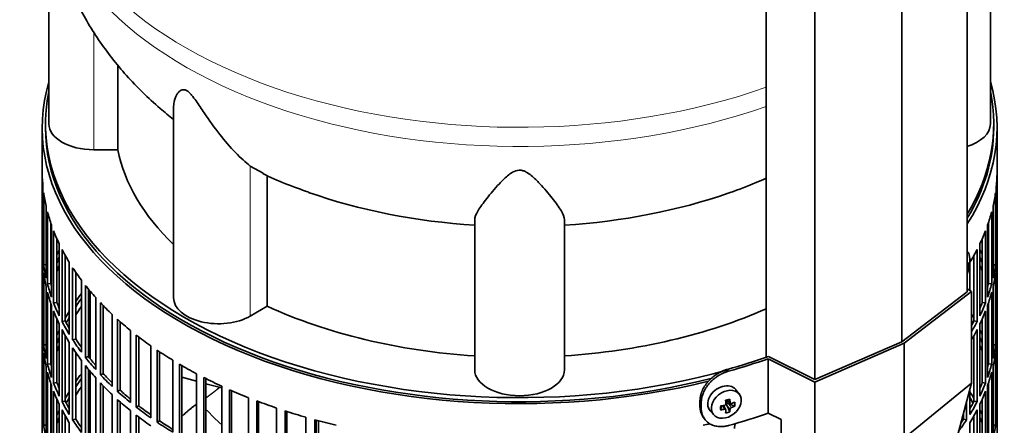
# Model space of a CAD drawing. Header units: millimetres. Extents: x 452 to 1336, y -1172 to 1297.
# Tile 7 of 27: x 1037 to 1333, y -871 to -749. Entities that reach past the tile are written whole.
import ezdxf

# ---------------------------------------------------------------- set-up
doc = ezdxf.new("R2010")
doc.units = ezdxf.units.MM
for name, color, linetype in [('LOW_454-1', 7, 'Continuous'), ('M5X8_UNI7687', 7, 'Continuous'), ('VSI344-454_FILTR', 7, 'Continuous'), ('VSI344-454_SUPPO', 7, 'Continuous'), ('VSI344-454_TERMI', 7, 'Continuous'), ('VSI454_DIFFUSORE', 7, 'Continuous')]:
    doc.layers.add(name, color=color, linetype=linetype)

# ---------------------------------------------------------------- blocks, each defined once
blk = doc.blocks.new('SE4')
at = {"layer": 'LOW_454-1', "color": 7, "linetype": 'Continuous', "lineweight": 35}
for p, q in [((1321.5, -830.56), (1321.5, -617.6)), ((1301.84, -845.63), (1301.84, -632.43)), ((1261.08, -637.01), (1261.08, -850.26)), ((1275.75, -856.98), (1275.75, -643.78))]:
    blk.add_line(p, q, dxfattribs=at)
at = {"layer": 'M5X8_UNI7687', "color": 7, "linetype": 'Continuous', "lineweight": 35}
for p, q in [((1321.5, -818.59), (1321.5, -818.59)), ((1321.5, -822.48), (1321.7, -822.51)), ((1322.1, -822.93), (1321.5, -822.96)), ((1253.01, -861.39), (1252, -860.04)), ((1249.2, -863.1), (1250.36, -864.1)), ((1249.27, -863.17), (1249.27, -864.05)), ((1244.23, -866.32), (1245.34, -867.58)), ((1247.41, -866.05), (1247.76, -864.87)), ((1248.93, -866.04), (1248.24, -864.79)), ((1250.15, -866.66), (1249.24, -864.69)), ((1251.64, -864.92), (1249.7, -864.16))]:
    blk.add_line(p, q, dxfattribs=at)
at = {"layer": 'M5X8_UNI7687', "color": 4, "linetype": 'Continuous', "lineweight": 9}
for p, q in [((1321.5, -822.27), (1321.59, -822.28)), ((1321.5, -823.5), (1321.8, -823.59)), ((1321.59, -824.25), (1321.5, -824.23)), ((1249.32, -863.07), (1250.25, -863.87)), ((1248.51, -865.9), (1247.93, -864.85)), ((1250.25, -865.84), (1249.24, -864.69)), ((1249.7, -864.16), (1250.7, -865.31))]:
    blk.add_line(p, q, dxfattribs=at)
at = {"layer": 'M5X8_UNI7687', "color": 7, "linetype": 'Continuous', "lineweight": 35}
blk.add_arc((1312.32, -821.22), 10, 336.6187, 6.9701, dxfattribs=at)
for centre, major_axis, ratio, start_param, end_param in [((1320.2, -823.35), (-1.28, -4.76), 0.345066, 2.435688, 3.131374), ((1312.27, -821.31), (8.46, -5.33), 0.767256, 0.571643, 0.637478), ((1312.33, -821.35), (9.95, 0.94), 0.545079, -0.368205, -0.253645), ((1313.03, -823.37), (8.79, 2.9), 0.802083, 5.949712, 6.099404), ((1312.27, -821.31), (8.46, -5.33), 0.767256, 0.263551, 0.329385), ((1312.33, -821.1), (9.95, -0.99), 0.605228, 6.0268, 6.141359), ((1248.05, -863.09), (3.89, 3.14), 0.739997, 0, 3.172175), ((1248.05, -863.09), (3.89, 3.14), 0.739997, 6.252603, 6.283185), ((1246.36, -863.5), (8.97, 2.29), 0.035701, -1.293098, -1.143406), ((1245.57, -859.81), (2.06, -9.79), 0.279258, 1.046834, 1.161394), ((1249.5, -864.34), (0.391, 0.312), 0.744948, 1.56038, 2.087178), ((1249.7, -864.57), (-0.837, 0.408), 0.40333, 4.914112, 5.432313), ((1245.29, -859.89), (3.16, -9.49), 0.408248, 1.007206, 1.121766), ((1245.43, -859.98), (9.99, 0.43), 0.510658, -1.036687, -0.922127), ((1243.58, -861.75), (6.65, -6.44), 0.71261, 0.529363, 0.679055), ((1249.14, -860.25), (-1.01, -9.2), 0.152739, -1.021742, -0.87205), ((1245.43, -859.98), (9.99, 0.43), 0.510658, -1.393505, -1.278945), ((1245.43, -859.73), (9.99, -0.48), 0.639648, -1.340934, -1.226375), ((1245.57, -859.81), (2.06, -9.79), 0.279258, 0.690017, 0.804576), ((1246.36, -858.5), (7.61, -5.28), 0.901051, 5.557555, 5.707247), ((1249.7, -864.57), (-0.449, 0.845), 0.482969, 0.934611, 1.452812), ((1245.29, -859.89), (3.16, -9.49), 0.408248, 0.650389, 0.764948), ((1245.43, -859.73), (9.99, -0.48), 0.639648, -0.984117, -0.869557)]:
    blk.add_ellipse(centre, major_axis=major_axis, ratio=ratio, start_param=start_param, end_param=end_param, dxfattribs=at)
blk.add_ellipse((1249.1, -864.4), major_axis=(-3.84, -3.1), ratio=0.739997, dxfattribs=at)
for points in [[(1321.59, -822.28), (1321.6, -822.3), (1321.6, -822.32), (1321.61, -822.36), (1321.62, -822.39), (1321.63, -822.42), (1321.64, -822.44), (1321.65, -822.47), (1321.66, -822.48), (1321.68, -822.5), (1321.69, -822.5), (1321.71, -822.51), (1321.72, -822.51), (1321.74, -822.5), (1321.76, -822.49), (1321.77, -822.47), (1321.79, -822.45), (1321.8, -822.44), (1321.8, -822.43)], [(1321.8, -823.59), (1321.8, -823.6), (1321.79, -823.62), (1321.77, -823.65), (1321.76, -823.68), (1321.74, -823.72), (1321.72, -823.76), (1321.71, -823.8), (1321.69, -823.85), (1321.68, -823.9), (1321.66, -823.94), (1321.65, -823.99), (1321.64, -824.04), (1321.63, -824.08), (1321.62, -824.13), (1321.61, -824.17), (1321.6, -824.21), (1321.6, -824.24), (1321.59, -824.25)], [(1250.25, -863.87), (1250.25, -863.88), (1250.26, -863.91), (1250.27, -863.95), (1250.28, -863.99), (1250.3, -864.02), (1250.32, -864.05), (1250.34, -864.08), (1250.37, -864.11), (1250.4, -864.13), (1250.43, -864.15), (1250.47, -864.16), (1250.5, -864.17), (1250.54, -864.18), (1250.58, -864.18), (1250.62, -864.17), (1250.66, -864.16), (1250.69, -864.16), (1250.7, -864.15)], [(1248.51, -864.74), (1248.53, -864.74), (1248.56, -864.73), (1248.61, -864.71), (1248.65, -864.69), (1248.69, -864.67), (1248.73, -864.65), (1248.77, -864.62), (1248.81, -864.58), (1248.84, -864.55), (1248.87, -864.51), (1248.9, -864.47), (1248.92, -864.43), (1248.94, -864.39), (1248.95, -864.34), (1248.96, -864.3), (1248.97, -864.26), (1248.97, -864.23), (1248.97, -864.21)], [(1248.97, -866.19), (1248.97, -866.17), (1248.97, -866.15), (1248.96, -866.11), (1248.95, -866.08), (1248.94, -866.05), (1248.92, -866.02), (1248.9, -865.99), (1248.87, -865.97), (1248.84, -865.95), (1248.81, -865.93), (1248.77, -865.91), (1248.73, -865.9), (1248.69, -865.89), (1248.65, -865.89), (1248.61, -865.89), (1248.56, -865.89), (1248.53, -865.9), (1248.51, -865.9)], [(1250.7, -865.31), (1250.69, -865.32), (1250.66, -865.33), (1250.62, -865.35), (1250.58, -865.37), (1250.54, -865.4), (1250.5, -865.43), (1250.47, -865.46), (1250.43, -865.49), (1250.4, -865.53), (1250.37, -865.57), (1250.34, -865.61), (1250.32, -865.65), (1250.3, -865.68), (1250.28, -865.72), (1250.27, -865.76), (1250.26, -865.8), (1250.25, -865.83), (1250.25, -865.84)]]:
    blk.add_open_spline(points, degree=3, dxfattribs=at)
at = {"layer": 'VSI344-454_FILTR', "color": 7, "linetype": 'Continuous', "lineweight": 35}
for p, q in [((1043.48, -781.35), (1043.48, -1021.4)), ((1330.48, -1014.06), (1330.48, -781.35)), ((1043.48, -816.71), (1043.48, -795.08)), ((1330.47, -816.71), (1330.47, -795.08)), ((1043.73, -820.77), (1043.73, -799.13)), ((1043.94, -822.49), (1043.94, -800.85)), ((1330.02, -822.49), (1330.02, -800.85)), ((1330.22, -820.77), (1330.22, -799.13)), ((1044.67, -826.53), (1044.67, -804.89)), ((1329.28, -826.53), (1329.28, -804.89)), ((1045.09, -828.23), (1045.09, -806.6)), ((1328.87, -828.23), (1328.87, -806.6)), ((1046.07, -828.13), (1046.07, -809.9)), ((1046.31, -832.23), (1046.31, -810.6)), ((1327.64, -832.23), (1327.64, -810.6)), ((1327.88, -828.13), (1327.88, -809.9)), ((1046.93, -833.92), (1046.93, -812.28)), ((1327.02, -833.92), (1327.02, -812.28)), ((1043.73, -816.71), (1043.48, -816.71)), ((1047.9, -833.78), (1047.9, -814.63)), ((1048.63, -837.86), (1048.63, -816.22)), ((1325.32, -837.86), (1325.32, -816.22)), ((1326.05, -833.78), (1326.05, -814.63)), ((1330.22, -816.71), (1330.47, -816.71)), ((1043.48, -840.8), (1043.48, -819.16)), ((1049.45, -839.51), (1049.45, -817.88)), ((1050.41, -839.34), (1050.41, -819.65)), ((1323.55, -839.34), (1323.55, -819.65)), ((1324.5, -839.51), (1324.5, -817.88)), ((1330.47, -840.8), (1330.47, -819.16)), ((1044.67, -822.44), (1043.94, -822.49)), ((1051.63, -843.38), (1051.63, -821.74)), ((1322.33, -830.23), (1322.33, -821.74)), ((1329.28, -822.45), (1330.02, -822.49)), ((1043.73, -844.86), (1043.73, -823.22)), ((1043.94, -846.58), (1043.94, -824.94)), ((1052.65, -845), (1052.65, -823.36)), ((1053.58, -844.78), (1053.58, -824.74)), ((1330.02, -846.58), (1330.02, -824.94)), ((1330.22, -844.86), (1330.22, -823.22)), ((1046.07, -828.13), (1045.09, -828.23)), ((1055.28, -848.76), (1055.28, -827.12)), ((1327.88, -828.13), (1328.87, -828.23)), ((1044.67, -850.62), (1044.67, -828.98)), ((1045.09, -852.32), (1045.09, -830.68)), ((1056.5, -850.33), (1056.5, -828.7)), ((1057.4, -850.08), (1057.4, -829.81)), ((1328.87, -852.32), (1328.87, -830.68)), ((1329.28, -850.61), (1329.28, -828.98)), ((1046.07, -852.22), (1046.07, -833.99)), ((1047.9, -833.78), (1046.93, -833.92)), ((1059.58, -853.98), (1059.58, -832.35)), ((1060.98, -855.51), (1060.98, -833.87)), ((1326.05, -833.78), (1327.02, -833.92)), ((1327.88, -852.22), (1327.88, -833.99)), ((1046.31, -856.32), (1046.31, -834.68)), ((1046.93, -858), (1046.93, -836.37)), ((1061.85, -855.22), (1061.85, -834.77)), ((1064.5, -859.02), (1064.5, -837.39)), ((1327.02, -858.01), (1327.02, -836.37)), ((1327.64, -856.32), (1327.64, -834.68)), ((1047.9, -857.86), (1047.9, -838.71)), ((1048.63, -861.95), (1048.63, -840.31)), ((1050.41, -839.34), (1049.45, -839.51)), ((1066.08, -860.48), (1066.08, -838.85)), ((1066.91, -860.16), (1066.91, -839.59)), ((1323.55, -839.34), (1324.5, -839.51)), ((1325.32, -861.95), (1325.32, -840.31)), ((1326.05, -857.87), (1326.05, -838.71)), ((1043.73, -840.79), (1043.48, -840.8)), ((1043.48, -864.89), (1043.48, -843.25)), ((1049.45, -863.6), (1049.45, -841.96)), ((1070.01, -863.85), (1070.01, -842.21)), ((1324.5, -863.6), (1324.5, -841.96)), ((1330.22, -840.79), (1330.47, -840.8)), ((1330.47, -864.89), (1330.47, -843.25)), ((1050.41, -863.42), (1050.41, -843.73)), ((1051.63, -867.46), (1051.63, -845.83)), ((1053.58, -844.78), (1052.65, -845)), ((1071.77, -865.24), (1071.77, -843.61)), ((1072.55, -864.89), (1072.55, -844.21)), ((1323.55, -863.42), (1323.55, -843.73)), ((1043.73, -868.94), (1043.73, -847.31)), ((1044.67, -846.53), (1043.94, -846.58)), ((1043.94, -870.66), (1043.94, -849.03)), ((1052.65, -869.08), (1052.65, -847.44)), ((1053.58, -868.87), (1053.58, -848.83)), ((1076.1, -868.44), (1076.1, -846.81)), ((1078.01, -869.76), (1078.01, -848.13)), ((1078.76, -869.38), (1078.76, -848.62)), ((1329.28, -846.53), (1330.02, -846.58)), ((1330.02, -870.66), (1330.02, -849.03)), ((1330.22, -868.94), (1330.22, -847.31)), ((1046.07, -852.22), (1045.09, -852.32)), ((1055.28, -872.85), (1055.28, -851.21)), ((1057.4, -850.08), (1056.5, -850.33)), ((1082.72, -872.78), (1082.72, -851.14)), ((1327.88, -852.22), (1328.87, -852.32)), ((1044.67, -874.7), (1044.67, -853.06)), ((1045.09, -876.41), (1045.09, -854.77)), ((1056.5, -874.42), (1056.5, -852.78)), ((1057.4, -874.17), (1057.4, -853.9)), ((1061.85, -855.22), (1060.98, -855.51)), ((1084.79, -874.02), (1084.79, -852.38)), ((1085.49, -873.6), (1085.49, -852.79)), ((1089.85, -876.84), (1089.85, -855.2)), ((1328.87, -876.41), (1328.87, -854.77)), ((1329.28, -874.7), (1329.28, -853.06)), ((1046.07, -876.31), (1046.07, -858.08)), ((1047.9, -857.86), (1046.93, -858)), ((1059.58, -878.07), (1059.58, -856.43)), ((1060.98, -879.59), (1060.98, -857.95)), ((1092.07, -877.99), (1092.07, -856.36)), ((1092.71, -877.55), (1092.71, -856.68)), ((1243.75, -857.44), (1243.75, -857.44)), ((1326.05, -857.87), (1327.02, -858.01)), ((1327.88, -876.31), (1327.88, -858.08)), ((1046.31, -880.41), (1046.31, -858.77)), ((1046.93, -882.09), (1046.93, -860.45)), ((1061.85, -879.3), (1061.85, -858.86)), ((1066.91, -860.16), (1066.08, -860.48)), ((1097.46, -880.6), (1097.46, -858.97)), ((1099.81, -881.66), (1099.81, -860.03)), ((1100.4, -881.2), (1100.4, -860.29)), ((1322.33, -867.46), (1322.33, -859.8)), ((1327.02, -882.09), (1327.02, -860.45)), ((1327.64, -880.41), (1327.64, -858.77)), ((1047.9, -881.95), (1047.9, -862.8)), ((1050.41, -863.42), (1049.45, -863.6)), ((1064.5, -883.11), (1064.5, -861.47)), ((1066.08, -884.57), (1066.08, -862.93)), ((1066.91, -884.25), (1066.91, -863.67)), ((1105.5, -884.05), (1105.5, -862.41)), ((1107.97, -885.01), (1107.97, -863.38)), ((1108.5, -884.52), (1108.5, -863.58)), ((1321.31, -869.08), (1321.31, -863.61)), ((1323.55, -863.42), (1324.5, -863.6)), ((1326.05, -881.95), (1326.05, -862.8)), ((1043.73, -864.88), (1043.48, -864.89)), ((1048.63, -886.03), (1048.63, -864.4)), ((1049.45, -887.69), (1049.45, -866.05)), ((1070.01, -887.94), (1070.01, -866.3)), ((1072.55, -864.89), (1071.77, -865.24)), ((1113.94, -887.17), (1113.94, -865.53)), ((1116.52, -888.03), (1116.52, -866.39)), ((1116.99, -887.52), (1116.99, -866.54)), ((1324.5, -887.69), (1324.5, -866.05)), ((1325.32, -886.03), (1325.32, -864.39)), ((1330.22, -864.88), (1330.47, -864.89)), ((1043.48, -888.97), (1043.48, -867.34)), ((1050.41, -887.51), (1050.41, -867.82)), ((1051.63, -891.55), (1051.63, -869.91)), ((1053.58, -868.87), (1052.65, -869.08)), ((1071.77, -889.33), (1071.77, -867.69)), ((1072.55, -888.97), (1072.55, -868.3)), ((1078.76, -869.38), (1078.01, -869.76)), ((1122.73, -889.93), (1122.73, -868.3)), ((1125.41, -890.69), (1125.41, -869.05)), ((1125.82, -890.16), (1125.82, -869.16)), ((1320.38, -868.87), (1320.38, -867.07)), ((1320.38, -868.87), (1321.31, -869.08)), ((1322.33, -891.55), (1322.33, -869.91)), ((1323.55, -887.51), (1323.55, -867.82)), ((1330.47, -888.97), (1330.47, -867.34)), ((1044.67, -870.62), (1043.94, -870.66)), ((1329.28, -870.62), (1330.02, -870.66))]:
    blk.add_line(p, q, dxfattribs=at)
for centre, major_axis, start_param, end_param in [((1186.98, -781.35), (143.5, 0), 2.974441, 5.119162), ((1186.98, -781.35), (-143.5, 0), 2.78597, 3.308744), ((1186.98, -781.35), (142.5, 0), 3.141593, 5.130674), ((1186.98, -781.35), (-142.5, 0), 2.805373, 3.141593), ((1186.98, -794.21), (-143.5, 0), 0.010392, 0.059421), ((1186.98, -794.21), (143.5, 0), 6.223771, 6.272786), ((1186.98, -794.21), (-143.5, 0), 0.080205, 0.129234), ((1186.98, -794.21), (143.5, 0), -0.129227, -0.080212), ((1186.98, -794.21), (-143.5, 0), 0.150018, 0.199048), ((1186.98, -794.21), (143.5, 0), -0.199041, -0.150025), ((1186.98, -794.21), (-143.5, 0), 0.219831, 0.268861), ((1186.98, -794.21), (143.5, 0), -0.268854, -0.219838), ((1186.98, -815.85), (-143.5, 0), 0.010392, 0.059421), ((1186.98, -815.85), (143.5, 0), 6.223771, 6.272786), ((1186.98, -818.3), (-143.5, 0), 0.010392, 0.059421), ((1186.98, -839.94), (-143.5, 0), -0.268861, -0.248955), ((1186.98, -794.21), (-143.5, 0), 0.289645, 0.338674), ((1186.98, -794.21), (143.5, 0), -0.338667, -0.289652), ((1186.98, -839.94), (143.5, 0), 0.248961, 0.268854), ((1186.98, -818.3), (143.5, 0), 6.223771, 6.272786), ((1186.98, -815.85), (-143.5, 0), 0.080205, 0.129234), ((1186.98, -839.94), (-142.5, 0), -0.242088, -0.219659), ((1186.98, -842.39), (-142.5, 0), -0.242088, -0.219659), ((1186.98, -839.94), (142.5, 0), 0.219666, 0.24208), ((1186.98, -842.39), (142.5, 0), 0.219666, 0.24208), ((1186.98, -815.85), (143.5, 0), -0.129227, -0.080212), ((1186.98, -818.3), (-143.5, 0), 0.080205, 0.129234), ((1186.98, -839.94), (-143.5, 0), -0.199048, -0.190533), ((1186.98, -794.21), (-143.5, 0), 0.359458, 0.408487), ((1186.98, -839.94), (143.5, 0), 0.190538, 0.199041), ((1186.98, -818.3), (143.5, 0), -0.129227, -0.080212), ((1186.98, -815.85), (-143.5, 0), 0.150018, 0.199048), ((1186.98, -839.94), (-142.5, 0), -0.160582, -0.149846), ((1186.98, -815.85), (-142.5, 0), 0.149846, 0.160582), ((1186.98, -815.85), (142.5, 0), -0.161977, -0.149853), ((1186.98, -839.94), (142.5, 0), 0.149853, 0.160574), ((1186.98, -815.85), (143.5, 0), -0.199041, -0.150025), ((1186.98, -818.3), (-143.5, 0), 0.150018, 0.199048), ((1186.98, -864.02), (-143.5, 0), -0.408487, -0.377404), ((1186.98, -794.21), (-143.5, 0), 0.429271, 0.4783), ((1186.98, -818.3), (143.5, 0), -0.199041, -0.150025), ((1186.98, -815.85), (-143.5, 0), 0.219831, 0.268861), ((1186.98, -815.85), (-142.5, 0), 0.219659, 0.242088), ((1186.98, -864.02), (-142.5, 0), -0.391958, -0.359286), ((1186.98, -794.21), (-143.5, 0), 0.499084, 0.548113), ((1186.98, -815.85), (142.5, 0), -0.24208, -0.219666), ((1186.98, -815.85), (143.5, 0), -0.268854, -0.219838), ((1186.98, -818.3), (-143.5, 0), 0.219831, 0.268861), ((1186.98, -864.02), (-143.5, 0), -0.338674, -0.312019), ((1186.98, -866.47), (-142.5, 0), -0.391958, -0.359286), ((1186.98, -864.02), (143.5, 0), 0.312025, 0.328921), ((1186.98, -818.3), (143.5, 0), -0.268854, -0.219838), ((1186.98, -815.85), (-143.5, 0), 0.289645, 0.338674), ((1186.98, -815.85), (-142.5, 0), 0.289473, 0.318152), ((1186.98, -864.02), (-142.5, 0), -0.318152, -0.297119), ((1186.98, -794.21), (-143.5, 0), 0.568897, 0.617927), ((1186.98, -864.02), (142.5, 0), 0.297119, 0.307699), ((1186.98, -815.85), (142.5, 0), -0.307699, -0.28948), ((1186.98, -815.85), (143.5, 0), -0.328921, -0.289652), ((1186.98, -839.94), (-143.5, 0), 0.010392, 0.059421), ((1186.98, -842.39), (-143.5, 0), 0.010392, 0.059421), ((1186.98, -864.02), (-143.5, 0), -0.268861, -0.248955), ((1186.98, -818.3), (-143.5, 0), 0.289645, 0.338674), ((1186.98, -818.3), (143.5, 0), -0.328921, -0.289652), ((1186.98, -864.02), (143.5, 0), 0.248961, 0.268854), ((1186.98, -839.94), (143.5, 0), 6.223771, 6.272786), ((1186.98, -842.39), (143.5, 0), 6.223771, 6.272786), ((1186.98, -864.02), (-142.5, 0), -0.242088, -0.219659), ((1186.98, -815.85), (-143.5, 0), 0.359458, 0.408487), ((1186.98, -815.85), (-142.5, 0), 0.359286, 0.391958), ((1186.98, -794.21), (-143.5, 0), 0.63871, 0.68774), ((1186.98, -864.02), (142.5, 0), 0.219666, 0.24208), ((1186.98, -839.94), (-143.5, 0), 0.080205, 0.129234), ((1186.98, -842.39), (-143.5, 0), 0.080205, 0.129234), ((1186.98, -864.02), (-143.5, 0), -0.199048, -0.190533), ((1186.98, -866.47), (-142.5, 0), -0.242088, -0.219659), ((1186.98, -818.3), (-143.5, 0), 0.359458, 0.408487), ((1186.98, -794.21), (-143.5, 0), 0.708524, 0.757553), ((1186.98, -866.47), (142.5, 0), 0.219666, 0.24208), ((1186.98, -864.02), (143.5, 0), 0.190538, 0.199041), ((1186.98, -839.94), (143.5, 0), -0.129227, -0.080212), ((1186.98, -842.39), (143.5, 0), -0.129227, -0.080212), ((1186.98, -864.02), (-142.5, 0), -0.160582, -0.149846), ((1186.98, -839.94), (-142.5, 0), 0.149846, 0.160582), ((1186.98, -815.85), (-143.5, 0), 0.429271, 0.4783), ((1186.98, -815.85), (-142.5, 0), 0.429099, 0.464583), ((1186.98, -839.94), (142.5, 0), -0.161977, -0.149853), ((1186.98, -864.02), (142.5, 0), 0.149853, 0.160574), ((1186.98, -839.94), (-143.5, 0), 0.150018, 0.199048), ((1186.98, -842.39), (-143.5, 0), 0.150018, 0.199048), ((1186.98, -888.11), (-143.5, 0), -0.408487, -0.377404), ((1186.98, -818.3), (-143.5, 0), 0.429271, 0.4783), ((1186.98, -815.85), (-142.5, 0), 0.498912, 0.536508), ((1186.98, -794.21), (-143.5, 0), 0.778337, 0.827366), ((1186.98, -839.94), (143.5, 0), -0.199041, -0.150025), ((1186.98, -842.39), (143.5, 0), -0.199041, -0.150025), ((1186.98, -839.94), (-143.5, 0), 0.219831, 0.268861), ((1186.98, -839.94), (-142.5, 0), 0.219659, 0.242088), ((1186.98, -888.11), (-142.5, 0), -0.391958, -0.359286), ((1186.98, -815.85), (-143.5, 0), 0.499084, 0.548113), ((1186.98, -818.3), (-143.5, 0), 0.499084, 0.548113), ((1186.98, -794.21), (-143.5, 0), 0.84815, 0.897179), ((1186.98, -839.94), (142.5, 0), -0.24208, -0.219666), ((1186.98, -839.94), (143.5, 0), -0.268854, -0.219838), ((1186.98, -842.39), (-143.5, 0), 0.219831, 0.268861), ((1186.98, -888.11), (-143.5, 0), -0.338674, -0.312019), ((1186.98, -890.56), (-142.5, 0), -0.391958, -0.359286), ((1186.98, -815.85), (-143.5, 0), 0.568897, 0.617927), ((1186.98, -815.85), (-142.5, 0), 0.568725, 0.607984), ((1186.98, -794.21), (-143.5, 0), 0.917963, 0.966992), ((1186.98, -888.11), (143.5, 0), 0.312025, 0.338667), ((1186.98, -842.39), (143.5, 0), -0.268854, -0.219838), ((1186.98, -839.94), (-143.5, 0), 0.289645, 0.338674), ((1186.98, -839.94), (-142.5, 0), 0.289473, 0.318152), ((1186.98, -888.11), (-142.5, 0), -0.318152, -0.297119), ((1186.98, -818.3), (-143.5, 0), 0.568897, 0.617927), ((1186.98, -794.21), (-143.5, 0), 0.987776, 1.036806), ((1186.98, -888.11), (142.5, 0), 0.297119, 0.318145), ((1186.98, -839.94), (142.5, 0), -0.318145, -0.28948), ((1186.98, -839.94), (143.5, 0), -0.338667, -0.289652), ((1186.98, -864.02), (-143.5, 0), 0.010392, 0.059421), ((1186.98, -888.11), (-143.5, 0), -0.268861, -0.248955), ((1186.98, -842.39), (-143.5, 0), 0.289645, 0.338674), ((1186.98, -815.85), (-143.5, 0), 0.63871, 0.68774), ((1186.98, -815.85), (-142.5, 0), 0.638538, 0.679153), ((1186.98, -794.21), (-143.5, 0), 1.057589, 1.106619), ((1186.98, -842.39), (143.5, 0), -0.338667, -0.289652), ((1186.98, -888.11), (143.5, 0), 0.248961, 0.268854), ((1186.98, -864.02), (143.5, 0), 6.223771, 6.272786), ((1186.98, -866.47), (-143.5, 0), 0.010392, 0.059421), ((1186.98, -888.11), (-142.5, 0), -0.242088, -0.219659), ((1186.98, -839.94), (-143.5, 0), 0.359458, 0.408487), ((1186.98, -839.94), (-142.5, 0), 0.359286, 0.391958), ((1186.98, -818.3), (-143.5, 0), 0.63871, 0.68774), ((1186.98, -815.85), (-143.5, 0), 0.708524, 0.757553), ((1186.98, -815.85), (-142.5, 0), 0.708352, 0.750104), ((1186.98, -794.21), (-143.5, 0), 1.127403, 1.176432), ((1186.98, -839.94), (143.5, 0), -0.404076, -0.359465), ((1186.98, -839.94), (142.5, 0), -0.375006, -0.359293), ((1186.98, -888.11), (142.5, 0), 0.219666, 0.24208), ((1186.98, -866.47), (143.5, 0), 6.223771, 6.272786), ((1186.98, -864.02), (-143.5, 0), 0.080205, 0.129234), ((1186.98, -794.21), (143.5, 0), -1.176432, -1.1611), ((1186.98, -864.02), (143.5, 0), -0.129227, -0.080212)]:
    blk.add_ellipse(centre, major_axis=major_axis, ratio=0.57735, start_param=start_param, end_param=end_param, dxfattribs=at)
blk.add_open_spline([(1251.57, -871.67), (1251.57, -871.61), (1251.57, -871.49), (1251.58, -871.31), (1251.6, -871.12), (1251.63, -870.94), (1251.67, -870.76), (1251.72, -870.57), (1251.77, -870.38), (1251.82, -870.23), (1251.85, -870.15), (1251.86, -870.12)], degree=3, knots=[0, 0, 0, 0, 0.027983, 0.0557899, 0.0834734, 0.1110867, 0.1386835, 0.1663177, 0.1940428, 0.2219119, 0.2331855, 0.2331855, 0.2331855, 0.2331855], dxfattribs=at)
at = {"layer": 'VSI344-454_SUPPO', "color": 7, "linetype": 'Continuous', "lineweight": 35}
for p, q in [((1044.48, -780.13), (1044.48, -781.35)), ((1329.48, -781.35), (1329.48, -780.13)), ((1057.95, -850.77), (1057.95, -830.47)), ((1057.95, -874.86), (1057.95, -854.56)), ((1085.49, -856.26), (1089.85, -857.44)), ((1092.71, -858.21), (1097.46, -859.48)), ((1126.5, -890.35), (1126.5, -869.35))]:
    blk.add_line(p, q, dxfattribs=at)
for major_axis, start_param, end_param in [((142.5, 0), 3.023053, 5.166848), ((-142.5, 0), 2.805373, 3.260132)]:
    blk.add_ellipse((1186.98, -780.13), major_axis=major_axis, ratio=0.57735, start_param=start_param, end_param=end_param, dxfattribs=at)
at = {"layer": 'VSI344-454_SUPPO', "color": 4, "linetype": 'Continuous', "lineweight": 9}
blk.add_ellipse((1186.98, -836.7), major_axis=(-106.99, 0), ratio=0.57735, start_param=0.492641, end_param=0.579522, dxfattribs=at)
at = {"layer": 'VSI344-454_SUPPO', "color": 7, "linetype": 'Continuous', "lineweight": 35}
blk.add_open_spline([(1092.76, -862.44), (1094.4, -861.27), (1095.96, -860), (1096.37, -859.67), (1096.78, -859.33)], degree=2, knots=[0.04620798, 0.04620798, 0.04620798, 0.125, 0.125, 0.14573255, 0.14573255, 0.14573255], dxfattribs=at)
blk.add_open_spline([(1085.45, -868.06), (1087.47, -866.08), (1089.79, -864.45)], degree=2, dxfattribs=at)
at = {"layer": 'VSI344-454_TERMI', "color": 7, "linetype": 'Continuous', "lineweight": 35}
for p, q in [((1321.5, -830.56), (1301.84, -845.63)), ((1302.55, -846.04), (1322.78, -830.54)), ((1322.78, -830.54), (1321.5, -829.68)), ((1322.78, -858.09), (1322.78, -830.54)), ((1275.7, -857.72), (1302.55, -846.04)), ((1301.84, -845.63), (1275.75, -856.98)), ((1302.55, -874.62), (1302.55, -846.04)), ((1261.73, -850.71), (1275.7, -857.72)), ((1261.73, -867.04), (1261.73, -850.71)), ((1275.75, -856.98), (1261.83, -850)), ((1275.7, -885.28), (1275.7, -857.72)), ((1302.55, -874.62), (1322.78, -858.09)), ((1322.78, -858.09), (1315, -887.15)), ((1241.19, -863.37), (1241.19, -865)), ((1241.57, -863.91), (1241.57, -865.54)), ((1261.73, -867.04), (1265.61, -868.99)), ((1242.18, -868.23), (1242.55, -868.77)), ((1265.61, -877.29), (1265.61, -868.99))]:
    blk.add_line(p, q, dxfattribs=at)
at = {"layer": 'VSI344-454_TERMI', "color": 4, "linetype": 'Continuous', "lineweight": 9}
for p, q in [((1249.42, -853.91), (1249.8, -854.44)), ((1241.19, -863.37), (1241.57, -863.91)), ((1241.57, -865.54), (1241.19, -865))]:
    blk.add_line(p, q, dxfattribs=at)
at = {"layer": 'VSI344-454_TERMI', "color": 7, "linetype": 'Continuous', "lineweight": 35}
for centre, major_axis, start_param, end_param in [((1186.98, -779.31), (143.5, 0), -1.120604, -1.022004), ((1186.98, -779.31), (144.5, 0), -1.121039, -1.027077), ((1186.98, -795.64), (144.5, 0), -1.121039, -1.027077)]:
    blk.add_ellipse(centre, major_axis=major_axis, ratio=0.57735, start_param=start_param, end_param=end_param, dxfattribs=at)
for points, knots in [([(1241.19, -863.37), (1241.19, -863.29), (1241.2, -863.13), (1241.21, -862.88), (1241.23, -862.64), (1241.26, -862.39), (1241.3, -862.15), (1241.35, -861.9), (1241.41, -861.65), (1241.47, -861.4), (1241.55, -861.15), (1241.63, -860.91), (1241.73, -860.65), (1241.89, -860.24), (1242.16, -859.67), (1242.58, -858.95), (1243.07, -858.25), (1243.62, -857.58), (1244.22, -856.94), (1244.87, -856.35), (1245.56, -855.8), (1246.21, -855.36), (1246.8, -855.01), (1247.31, -854.73), (1247.83, -854.48), (1248.36, -854.26), (1248.89, -854.07), (1249.24, -853.96), (1249.42, -853.91)], [0, 0, 0, 0, 0.020995, 0.041891, 0.062709, 0.083472, 0.104202, 0.124923, 0.145657, 0.166426, 0.187253, 0.20816, 0.229169, 0.250303, 0.312364, 0.374597, 0.437423, 0.499973, 0.562511, 0.625344, 0.687552, 0.749622, 0.791751, 0.833482, 0.874992, 0.916462, 0.958072, 1, 1, 1, 1]), ([(1249.8, -854.44), (1249.71, -854.47), (1249.53, -854.52), (1249.26, -854.61), (1249, -854.7), (1248.74, -854.8), (1248.47, -854.9), (1248.21, -855.02), (1247.95, -855.14), (1247.69, -855.27), (1247.44, -855.4), (1247.18, -855.54), (1246.93, -855.69), (1246.51, -855.95), (1245.94, -856.33), (1245.25, -856.88), (1244.6, -857.48), (1243.99, -858.11), (1243.45, -858.79), (1242.96, -859.48), (1242.54, -860.2), (1242.23, -860.86), (1242.01, -861.44), (1241.85, -861.94), (1241.72, -862.43), (1241.64, -862.93), (1241.58, -863.42), (1241.57, -863.74), (1241.57, -863.91)], [0, 0, 0, 0, 0.021016, 0.041931, 0.062766, 0.083544, 0.104287, 0.125018, 0.14576, 0.166534, 0.187364, 0.208272, 0.22928, 0.250409, 0.312471, 0.374687, 0.437512, 0.500059, 0.562597, 0.625436, 0.687652, 0.74973, 0.791863, 0.833589, 0.875085, 0.916531, 0.95811, 1, 1, 1, 1]), ([(1242.17, -868.23), (1242.04, -868.05), (1241.85, -867.73), (1241.63, -867.26), (1241.47, -866.84), (1241.35, -866.4), (1241.26, -865.95), (1241.2, -865.48), (1241.2, -865.16), (1241.19, -865)], [0.6886179, 0.6886179, 0.6886179, 0.6886179, 0.7497301, 0.7918632, 0.8335888, 0.8750846, 0.9165311, 0.9581098, 1, 1, 1, 1]), ([(1241.57, -865.54), (1241.57, -865.62), (1241.57, -865.78), (1241.59, -866.02), (1241.61, -866.25), (1241.64, -866.48), (1241.68, -866.71), (1241.73, -866.93), (1241.79, -867.15), (1241.85, -867.37), (1241.93, -867.59), (1242.01, -867.8), (1242.1, -868), (1242.27, -868.34), (1242.54, -868.78), (1242.96, -869.29), (1243.45, -869.76), (1243.99, -870.16), (1244.6, -870.49), (1245.25, -870.76), (1245.94, -870.95), (1246.59, -871.06), (1247.18, -871.1), (1247.69, -871.1), (1248.21, -871.07), (1248.74, -871.01), (1249.27, -870.91), (1249.62, -870.82), (1249.8, -870.77)], [0, 0, 0, 0, 0.020995, 0.041891, 0.062709, 0.083472, 0.104202, 0.124923, 0.145657, 0.166425, 0.187252, 0.208159, 0.229169, 0.250303, 0.312364, 0.374597, 0.437423, 0.499974, 0.562512, 0.625346, 0.687554, 0.749624, 0.791753, 0.833484, 0.874994, 0.916463, 0.958072, 1, 1, 1, 1])]:
    blk.add_open_spline(points, degree=3, knots=knots, dxfattribs=at)
at = {"layer": 'VSI454_DIFFUSORE', "color": 7, "linetype": 'Continuous', "lineweight": 35}
for p, q in [((1045.48, -715.68), (1045.48, -780.13)), ((1328.48, -780.13), (1328.48, -715.91)), ((1066.23, -787.92), (1066.23, -762.49)), ((1082.97, -775), (1082.97, -832.39)), ((1066.23, -787.92), (1058.98, -787.92)), ((1109.89, -794.99), (1106.01, -792.82)), ((1111.14, -834.94), (1111.14, -795.69)), ((1173.48, -854.03), (1173.48, -808.95)), ((1200.48, -854.03), (1200.48, -808.95)), ((1111.14, -834.94), (1106.01, -837.9))]:
    blk.add_line(p, q, dxfattribs=at)
at = {"layer": 'VSI454_DIFFUSORE', "color": 4, "linetype": 'Continuous', "lineweight": 9}
for p, q in [((1058.98, -787.92), (1058.98, -752.54)), ((1106.01, -837.9), (1106.01, -792.82))]:
    blk.add_line(p, q, dxfattribs=at)
for centre, major_axis, start_param, end_param in [((1186.98, -699.06), (142.25, 0), 3.141593, 5.260321), ((1186.98, -704.81), (-142.25, 0), 0, 2.118728)]:
    blk.add_ellipse(centre, major_axis=major_axis, ratio=0.57735, start_param=start_param, end_param=end_param, dxfattribs=at)
at = {"layer": 'VSI454_DIFFUSORE', "color": 7, "linetype": 'Continuous', "lineweight": 35}
for centre, major_axis, start_param, end_param in [((1058.98, -780.13), (13.5, 0), 3.141603, 4.712389), ((1314.98, -780.13), (-13.5, 0), 2.064509, 3.141603), ((1186.98, -780.13), (-121.5, 0), 0.111341, 0.543224), ((1186.98, -740.89), (-121.5, 0), 1.021669, 1.459455), ((1186.98, -740.89), (121.5, 0), 4.82373, 5.254526), ((1096.47, -832.39), (13.5, 0), 3.141582, 5.497787), ((1186.98, -780.13), (-121.5, 0), 0.896739, 1.459455), ((1186.98, -780.13), (121.5, 0), 4.82373, 5.368326), ((1186.98, -854.03), (13.5, 0), 3.141593, 6.283185)]:
    blk.add_ellipse(centre, major_axis=major_axis, ratio=0.57735, start_param=start_param, end_param=end_param, dxfattribs=at)
for points, knots in [([(1044.75, -704.81), (1044.74, -705.14), (1044.67, -707.48), (1044.99, -712.28), (1045.77, -718.69), (1047.07, -725.09), (1048.83, -731.35), (1051.05, -737.48), (1053.73, -743.47), (1056.85, -749.3), (1060.41, -754.96), (1064.4, -760.43), (1068.82, -765.7), (1073.68, -770.78), (1078.39, -775.09), (1081.6, -777.76), (1082.93, -778.81)], [0, 0, 0, 0, 0.0097463, 0.0805556, 0.1511307, 0.2216206, 0.2921972, 0.3630371, 0.4343229, 0.5062423, 0.5789856, 0.6527404, 0.7276822, 0.8039603, 0.8816787, 0.9367343, 0.9367343, 0.9367343, 0.9367343]), ([(1106.01, -792.82), (1104.65, -791.75), (1103.14, -790.38), (1100.02, -787.15), (1098.42, -785.3), (1095.28, -781.31), (1093.74, -779.15), (1091.38, -775.67), (1090.59, -774.47), (1089.33, -772.68), (1088.9, -772.08), (1088.17, -771.23), (1087.92, -770.95), (1087.39, -770.46), (1087.12, -770.25), (1086.34, -769.83), (1085.89, -769.83), (1085.21, -770.03), (1084.94, -770.22), (1084.23, -770.88), (1083.9, -771.42), (1083.19, -772.95), (1082.97, -773.99), (1082.97, -775.01)], [0, 0, 0, 0, 0.125, 0.125, 0.25, 0.25, 0.375, 0.375, 0.4375, 0.4375, 0.46875, 0.46875, 0.484375, 0.484375, 0.5, 0.5, 0.53125, 0.53125, 0.5625, 0.5625, 0.625, 0.625, 0.7378424, 0.7378424, 0.7378424, 0.7378424]), ([(1109.83, -795.11), (1110.38, -795.37), (1113.1, -796.7), (1117.97, -798.7), (1121.83, -800.07), (1123.6, -800.69)], [0, 0, 0, 0, 0.112925, 0.659039, 1, 1, 1, 1]), ([(1200.48, -808.95), (1200.48, -808.21), (1200.08, -807.29), (1198.78, -805.13), (1197.87, -803.87), (1195.71, -801.14), (1194.47, -799.65), (1192.24, -797.27), (1191.44, -796.45), (1190.04, -795.3), (1189.54, -794.93), (1188.65, -794.46), (1188.33, -794.32), (1187.63, -794.12), (1187.26, -794.07), (1186.14, -794.09), (1185.45, -794.37), (1184.3, -795.01), (1183.81, -795.38), (1182.41, -796.55), (1181.64, -797.35), (1179.45, -799.69), (1178.19, -801.2), (1176.05, -803.92), (1175.17, -805.14), (1173.88, -807.28), (1173.48, -808.21), (1173.48, -808.95)], [0, 0, 0, 0, 0.125, 0.125, 0.25, 0.25, 0.375, 0.375, 0.4375, 0.4375, 0.46875, 0.46875, 0.484375, 0.484375, 0.5, 0.5, 0.53125, 0.53125, 0.5625, 0.5625, 0.625, 0.625, 0.75, 0.75, 0.875, 0.875, 1, 1, 1, 1]), ([(1249.6, -800.98), (1249.85, -800.9), (1252.58, -800.02), (1256.69, -798.41), (1260.07, -796.93), (1261.09, -796.48)], [0, 0, 0, 0, 0.0448147, 0.5729439, 0.7928804, 0.7928804, 0.7928804, 0.7928804])]:
    blk.add_open_spline(points, degree=3, knots=knots, dxfattribs=at)

msp = doc.modelspace()

# ---------------------------------------------------------------- block references
msp.add_blockref('SE4', (0, 0))

doc.saveas('drawing.dxf')
